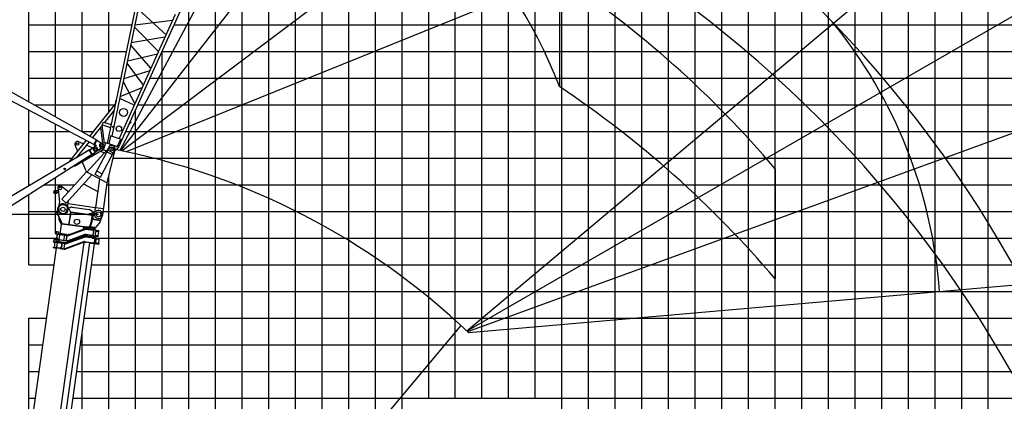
# Model space of a CAD drawing. Extents: x -441179 to 62702, y -334860 to 51651.
# Tile 20 of 68: x -422256 to -385309, y -80323 to -66010. Entities that reach past the tile are written whole.
import ezdxf

# ---------------------------------------------------------------- set-up
doc = ezdxf.new("R2010")
doc.units = 0
doc.layers.get('0').update_dxf_attribs({"linetype": 'CONTINUOUS'})

msp = doc.modelspace()

# ---------------------------------------------------------------- linework, layer by layer
at = {"color": 14, "linetype": 'Continuous'}
for p, q in [((-421908.993215, -69095.362248), (-421908.993215, 18793.705527)), ((-391908.993215, -101206.294473), (-391908.993215, 10093.487597)), ((-401908.993215, -101206.294473), (-401908.993215, -21334.181646)), ((-411908.993215, -101206.294473), (-411908.993215, -52420.650272)), ((-421908.993215, -72241.494723), (-421908.993215, -69404.642849)), ((-421908.993215, -71206.294473), (-420293.601103, -71206.294473)), ((-418749.597167, -71206.294473), (-306908.993215, -71206.294473)), ((-421908.993215, -75206.294473), (-421908.993215, -72571.696836)), ((-421908.993215, -82415.169129), (-421908.993215, -77206.294473))]:
    msp.add_line(p, q, dxfattribs=at)
at = {"color": 252, "linetype": 'Continuous'}
for p, q in [((-420908.993215, -69655.646708), (-420908.993215, 18793.705527)), ((-419908.993215, -70215.931168), (-419908.993215, 18793.705527)), ((-418908.993215, -69467.523378), (-418908.993215, 18793.705527)), ((-386908.993215, -101206.294473), (-386908.993215, 18793.705527)), ((-385908.993215, -101206.294473), (-385908.993215, 18793.705527)), ((-389908.993215, -101206.294473), (-389908.993215, 15793.705527)), ((-388908.993215, -101206.294473), (-388908.993215, 15793.705527)), ((-387908.993215, -101206.294473), (-387908.993215, 15793.705527)), ((-390908.993215, -101206.294473), (-390908.993215, 10789.16771)), ((-392908.993215, -101206.294473), (-392908.993215, 6723.211936)), ((-393908.993215, -101206.294473), (-393908.993215, 3645.490196)), ((-394908.993215, -101206.294473), (-394908.993215, 567.797581)), ((-395908.993215, -101206.294473), (-395908.993215, -2509.895034)), ((-396908.993215, -101206.294473), (-396908.993215, -5587.587648)), ((-397908.993215, -101206.294473), (-397908.993215, -8665.155659)), ((-398908.993215, -101206.294473), (-398908.993215, -11742.848274)), ((-399908.993215, -101206.294473), (-399908.993215, -14820.540888)), ((-400908.993215, -101206.294473), (-400908.993215, -17998.568358)), ((-402908.993215, -80206.294473), (-402908.993215, -24669.794934)), ((-403908.993215, -80206.294473), (-403908.993215, -27799.069453)), ((-404908.993215, -80206.294473), (-404908.993215, -30876.762068)), ((-405908.993215, -80206.294473), (-405908.993215, -33954.563318)), ((-406908.993215, -80206.294473), (-406908.993215, -37032.255933)), ((-407908.993215, -101206.294473), (-407908.993215, -40109.948547)), ((-408908.993215, -101206.294473), (-408908.993215, -43187.641162)), ((-409908.993215, -101206.294473), (-409908.993215, -46265.377181)), ((-410908.993215, -101206.294473), (-410908.993215, -49342.962985)), ((-412908.993215, -101206.294473), (-412908.993215, -55498.337559)), ((-413908.993215, -101206.294473), (-413908.993215, -58576.024846)), ((-414908.993215, -101206.294473), (-414908.993215, -61653.712133)), ((-415908.993215, -101206.294473), (-415908.993215, -64731.39942)), ((-421908.993215, -66206.294473), (-418050.012097, -66206.294473)), ((-416472.085802, -66206.294473), (-306908.993215, -66206.294473)), ((-421908.993215, -67206.294473), (-418256.631359, -67206.294473)), ((-416924.147205, -67206.294473), (-306908.993215, -67206.294473)), ((-416908.993215, -98956.146606), (-416908.993215, -67172.772502)), ((-421908.993215, -68206.294473), (-418463.250621, -68206.294473)), ((-417376.208607, -68206.294473), (-306908.993215, -68206.294473)), ((-421711.00053, -69206.294473), (-418669.869883, -69206.294473)), ((-417908.993215, -98956.146606), (-417908.993215, -69384.861378)), ((-417828.27001, -69206.294473), (-306908.993215, -69206.294473)), ((-420908.993215, -71649.517198), (-420908.993215, -69929.364337)), ((-421908.993215, -70206.294473), (-420381.227263, -70206.294473)), ((-419926.192862, -70206.294473), (-419497.287033, -70206.294473)), ((-418280.331412, -70206.294473), (-306908.993215, -70206.294473)), ((-420908.993215, -72409.5006), (-420908.993215, -71936.408687)), ((-418908.993215, -97036.39696), (-418908.993215, -71878.511954)), ((-421908.993215, -72206.294473), (-421849.531077, -72206.294473)), ((-421333.817426, -72206.294473), (-420190.547852, -72206.294473)), ((-418979.694191, -72206.294473), (-306908.993215, -72206.294473)), ((-420908.993215, -74026.067948), (-420908.993215, -72537.218613)), ((-421908.993215, -73206.294473), (-420852.079764, -73206.294473)), ((-419120.235018, -73206.294473), (-306908.993215, -73206.294473)), ((-421908.993215, -74206.294473), (-420828.01822, -74206.294473)), ((-419530.389769, -74206.294473), (-306908.993215, -74206.294473)), ((-421908.993215, -75206.294473), (-420968.559054, -75206.294473)), ((-419553.790868, -75206.294473), (-306908.993215, -75206.294473)), ((-419694.331702, -76206.294473), (-306908.993215, -76206.294473)), ((-421908.993215, -77206.294473), (-421249.640724, -77206.294473)), ((-419834.872537, -77206.294473), (-306908.993215, -77206.294473)), ((-419908.993215, -96747.565985), (-419908.993215, -77733.690503)), ((-421908.993215, -78206.294473), (-421390.181558, -78206.294473)), ((-419975.413372, -78206.294473), (-306908.993215, -78206.294473)), ((-421908.993215, -79206.294473), (-421530.722393, -79206.294473)), ((-420115.954206, -79206.294473), (-306908.993215, -79206.294473)), ((-421908.993215, -80206.294473), (-421671.263228, -80206.294473)), ((-420256.495041, -80206.294473), (-306908.993215, -80206.294473))]:
    msp.add_line(p, q, dxfattribs=at)
at = {"color": 151, "linetype": 'Continuous'}
for p, q in [((-376282.633181, 8469.586933), (-418492.427259, -70915.489886)), ((-363154.039799, -118.563726), (-418470.205329, -70920.026921)), ((-346742.254183, -16931.033998), (-418405.694609, -70933.309776)), ((-336562.945415, -19862.89261), (-405479.284765, -77690.567541)), ((-351930.341504, -44161.217639), (-418266.130469, -70962.616093)), ((-347054.000957, -43971.118819), (-405471.158129, -77698.280238)), ((-321024.888978, -46983.959361), (-405454.717126, -77713.903691)), ((-401998.921414, -64390.237013), (-401998.921414, -68520.569077)), ((-423976.679841, -68319.683245), (-419464.639461, -70687.247789)), ((-423817.442357, -68026.087852), (-419372.148745, -70516.716782)), ((-419468.53873, -70694.235158), (-419368.418867, -70509.638342)), ((-419454.474182, -70701.863353), (-419354.354319, -70517.266537)), ((-419368.418867, -70509.638342), (-419354.354319, -70517.266537)), ((-419363.889381, -70534.847151), (-419357.963789, -70524.412453)), ((-419363.889381, -70534.847151), (-419140.750578, -70661.561833)), ((-419357.963789, -70524.412453), (-419271.006659, -70573.793129)), ((-419480.728188, -70834.168464), (-419428.848312, -70738.514519)), ((-419468.53873, -70694.235158), (-419436.893799, -70711.398434)), ((-419361.803517, -70740.749221), (-419449.706642, -70693.073162)), ((-419138.423675, -70799.319163), (-419368.574149, -70940.501243)), ((-419308.904079, -70903.897828), (-419300.537876, -70917.536107)), ((-419215.297242, -70865.246523), (-419300.537845, -70917.53599)), ((-419276.932251, -70584.227827), (-419271.006659, -70573.793129)), ((-419223.663537, -70851.60826), (-419215.297278, -70865.24663)), ((-393908.993215, -71598.40036), (-393908.993215, -75728.732424)), ((-351879.355116, -73076.287371), (-405407.047774, -77759.353663)), ((-420429.658064, -74091.018017), (-419781.034721, -73850.933654)), ((-420426.187016, -74100.39606), (-419777.563673, -73860.311697)), ((-420425.714381, -74100.462484), (-419777.091018, -73860.378125)), ((-420422.936225, -74107.964377), (-419774.313052, -73867.881222)), ((-420392.72407, -74061.135985), (-419732.084429, -73819.736308)), ((-419768.477727, -73867.251676), (-419502.601881, -73904.618089)), ((-419767.838139, -73859.262459), (-419466.337043, -73901.635675)), ((-419492.084618, -73887.918813), (-419766.446408, -73849.359778)), ((-419597.05611, -73832.772929), (-419707.965658, -73817.185609)), ((-419599.780354, -73852.586613), (-419599.839572, -73852.578291)), ((-419591.7345, -73823.422557), (-419598.693155, -73872.935961)), ((-419593.126231, -73833.325238), (-419596.996892, -73832.781252)), ((-419446.247781, -73843.869382), (-419591.7345, -73823.422557)), ((-419492.084618, -73887.918813), (-419464.945312, -73891.732994)), ((-419455.268689, -73893.092955), (-419464.945312, -73891.732994)), ((-419402.59012, -73893.932303), (-419443.5414, -73845.391208)), ((-419431.89217, -73855.985207), (-419434.967408, -73855.553011)), ((-420907.982848, -74042.366945), (-420542.431035, -74093.741902)), ((-420905.756112, -74026.522893), (-420876.048069, -74030.698086)), ((-420892.647136, -74256.586029), (-420891.255405, -74246.683348)), ((-420892.647136, -74256.586029), (-420744.106926, -74277.461994)), ((-420884.40953, -73960.85418), (-420892.20319, -74016.308954)), ((-420892.20319, -74016.308954), (-420881.990629, -74029.862914)), ((-420891.255405, -74246.683348), (-420742.715195, -74267.559313)), ((-420870.85678, -73950.641468), (-420884.40953, -73960.85418)), ((-420853.518104, -74050.021465), (-420881.352724, -74248.075079)), ((-420848.912486, -74050.668743), (-420876.747106, -74248.722356)), ((-420876.048069, -74030.698086), (-420540.204298, -74077.89785)), ((-420870.85678, -73950.641468), (-420838.177459, -73955.234248)), ((-420850.541028, -74252.40538), (-420849.427574, -74244.482741)), ((-420849.427574, -74244.482741), (-420799.914171, -74251.441396)), ((-420838.177459, -73955.234248), (-420787.111761, -74023.000718)), ((-420822.984685, -74056.331808), (-420822.706408, -74054.351767)), ((-420822.984685, -74056.331808), (-420773.471281, -74063.290463)), ((-420801.138902, -74260.155814), (-420799.802723, -74250.648409)), ((-420799.914171, -74251.441396), (-420750.400767, -74258.400051)), ((-420764.672254, -74064.527085), (-420791.115144, -74252.678018)), ((-420790.419278, -74247.726678), (-420592.250813, -74275.577439)), ((-420789.895223, -74042.806079), (-420787.111761, -74023.000718)), ((-420789.016758, -74244.930802), (-420779.114077, -74246.322533)), ((-420777.144806, -74239.494008), (-420778.536537, -74249.396688)), ((-420777.144806, -74239.494008), (-420754.877109, -74081.051117)), ((-420773.499144, -74063.488714), (-420773.164972, -74061.110962)), ((-420773.471281, -74063.290463), (-420723.957878, -74070.249118)), ((-420765.36812, -74069.478426), (-420567.199655, -74097.329187)), ((-420764.790579, -74072.552581), (-420754.887898, -74073.944312)), ((-420762.167242, -74046.702993), (-420760.218785, -74032.839002)), ((-420500.769026, -74069.302288), (-420760.218785, -74032.839002)), ((-420753.485378, -74071.148436), (-420754.877109, -74081.051117)), ((-420751.514221, -74266.32269), (-420750.400767, -74258.400051)), ((-420723.957878, -74070.249118), (-420723.679601, -74068.269077)), ((-420594.060133, -74288.45142), (-420566.225513, -74090.397806)), ((-420542.431035, -74093.741902), (-420517.885874, -74097.191499)), ((-420515.659138, -74081.347447), (-420540.204298, -74077.89785)), ((-420517.885874, -74097.191499), (-420467.313557, -74104.298975)), ((-420515.659138, -74081.347447), (-420465.086821, -74088.454923)), ((-420504.133814, -74280.893188), (-420481.031112, -74116.508926)), ((-420500.769026, -74069.302288), (-420451.255623, -74076.260943)), ((-420497.113459, -74292.987675), (-420470.949019, -74106.818011)), ((-420492.946646, -74100.696479), (-420481.031112, -74116.508926)), ((-420481.129802, -74116.377936), (-420479.475764, -74104.608838)), ((-420479.475764, -74104.608838), (-420477.216238, -74102.907244)), ((-420479.475764, -74104.608838), (-420449.767722, -74108.784031)), ((-420465.083177, -74088.455435), (-420439.384809, -74092.067105)), ((-420440.302677, -74102.036383), (-420460.141886, -74099.248164)), ((-420452.592649, -74298.798445), (-419803.85601, -74057.750007)), ((-419801.069924, -74065.248066), (-420449.806583, -74306.296501)), ((-420441.415959, -74109.957795), (-420449.767722, -74108.784031)), ((-419797.587326, -74074.622825), (-420446.323984, -74315.671259)), ((-420395.116514, -74054.564751), (-420442.100568, -74071.666386)), ((-420442.100568, -74071.666386), (-420434.640257, -74092.164406)), ((-420387.592093, -74075.23818), (-420433.834285, -74092.069351)), ((-420395.116514, -74054.564751), (-420387.592093, -74075.23818)), ((-420379.177648, -74055.590596), (-420379.26599, -74056.219178)), ((-420378.001467, -74055.755897), (-420379.177648, -74055.590596)), ((-419849.605968, -74135.222038), (-419845.896537, -74108.828065)), ((-419845.896537, -74108.828065), (-419803.223903, -74092.608359)), ((-419803.223903, -74092.608359), (-419752.030898, -74099.803066)), ((-419523.398566, -74110.729129), (-419787.837117, -74073.564714)), ((-419522.006835, -74100.826448), (-419786.445386, -74063.662033)), ((-419785.331931, -74055.739394), (-419528.905461, -74091.777784)), ((-419636.024578, -74110.047989), (-419633.936982, -74095.193968)), ((-419580.439536, -74103.143982), (-419580.386339, -74103.151458)), ((-419569.889077, -74117.863471), (-419579.129734, -74104.37586)), ((-419439.76123, -74137.631003), (-419566.8944, -74119.763602)), ((-419530.130193, -74100.492202), (-419528.794014, -74090.984797)), ((-419501.766155, -74095.591965), (-419528.905461, -74091.777784)), ((-419521.867695, -74099.836418), (-419523.537703, -74111.719139)), ((-419496.259259, -74114.54331), (-419523.398566, -74110.729129)), ((-419494.867528, -74104.640629), (-419522.006835, -74100.826448)), ((-419486.534314, -73907.885824), (-419512.559614, -74093.065458)), ((-419502.601881, -73904.618089), (-419475.462575, -73908.43227)), ((-419501.766155, -74095.591965), (-419492.606908, -74096.879213)), ((-419492.606908, -74096.879213), (-419497.734869, -74104.23765)), ((-419486.582637, -74115.90327), (-419496.259259, -74114.54331)), ((-419481.969386, -74106.453345), (-419494.867528, -74104.640629)), ((-419492.606908, -74096.879213), (-419480.429431, -74010.231965)), ((-419486.582637, -74115.90327), (-419482.247662, -74108.433386)), ((-419482.247662, -74108.433386), (-419481.969386, -74106.453345)), ((-419478.759084, -73998.346827), (-419466.303328, -73909.719518)), ((-419475.462575, -73908.43227), (-419466.303328, -73909.719518)), ((-419466.303328, -73909.719518), (-419469.204384, -73901.232696)), ((-419453.4389, -73903.44839), (-419466.337043, -73901.635675)), ((-419455.268689, -73893.092955), (-419453.160621, -73901.46833)), ((-419453.4389, -73903.44839), (-419453.160621, -73901.46833)), ((-419436.331292, -74136.670774), (-419436.396551, -74136.661602)), ((-419401.470169, -73897.997371), (-419434.541959, -74133.315386)), ((-419433.150228, -74123.412705), (-419320.660746, -74139.222071)), ((-419430.923492, -74107.568654), (-419318.43401, -74123.37802)), ((-419428.975035, -74093.704663), (-419317.070624, -74109.431803)), ((-419406.707339, -73935.261772), (-419294.802927, -73950.988912)), ((-419404.758879, -73921.397762), (-419292.269398, -73937.207128)), ((-419402.532146, -73905.55373), (-419281.481777, -73922.56625)), ((-419312.876007, -74110.021318), (-419328.687266, -74121.937019)), ((-419312.099859, -74140.425225), (-419320.660746, -74139.222071)), ((-419309.873123, -74124.581174), (-419318.43401, -74123.37802)), ((-419317.070624, -74109.431803), (-419312.876007, -74110.021318)), ((-419312.127713, -74125.273897), (-419314.07617, -74139.137888)), ((-419313.748663, -74108.889089), (-419291.759244, -73952.426239)), ((-419312.876007, -74110.021318), (-419290.60831, -73951.578427)), ((-419309.873123, -74124.581174), (-419312.099859, -74140.425225)), ((-419290.60831, -73951.578427), (-419302.522653, -73935.766127)), ((-419294.802927, -73950.988912), (-419290.60831, -73951.578427)), ((-419292.269398, -73937.207128), (-419283.70851, -73938.410282)), ((-419285.684824, -73937.122964), (-419283.736364, -73923.258954)), ((-419283.70851, -73938.410282), (-419281.481777, -73922.56625)), ((-420803.362446, -74339.822103), (-420793.620329, -74270.503339)), ((-420744.246062, -74278.452004), (-420742.575885, -74266.568075)), ((-420460.947297, -74317.257484), (-420744.106926, -74277.461994)), ((-420742.715195, -74267.559313), (-420459.555566, -74307.354804)), ((-420526.722637, -74297.915087), (-420504.133814, -74280.893188)), ((-420505.918653, -74292.759771), (-420504.264784, -74280.991881)), ((-420505.918653, -74292.759771), (-420476.210611, -74296.934964)), ((-420505.918653, -74292.759771), (-420499.109487, -74301.795862)), ((-420458.442112, -74299.432164), (-420476.210611, -74296.934964)), ((-405699.669704, -77483.858833), (-420338.842048, -94930.145136))]:
    msp.add_line(p, q, dxfattribs=at)
at = {"color": 198, "linetype": 'Continuous'}
for p, q in [((-417804.417548, -65017.66111), (-418968.718476, -70652.667815)), ((-417695.044723, -65053.195191), (-418796.234432, -70382.75497)), ((-416174.201083, -65547.346998), (-418544.437695, -70790.521044)), ((-416764.909379, -66576.568542), (-417810.517362, -65612.062474)), ((-416420.85116, -65815.480665), (-418525.331817, -70470.778918)), ((-417931.487383, -66197.527862), (-416518.646856, -66031.819104)), ((-417950.360504, -66288.865019), (-417048.906729, -67204.804418)), ((-416803.32861, -66661.557673), (-418070.993102, -66872.706177)), ((-417332.801926, -67832.800802), (-418090.296903, -66966.130674)), ((-418210.446011, -67547.629231), (-417088.20443, -67291.723276)), ((-417373.400697, -67922.61027), (-418349.811098, -68222.138212)), ((-418230.389192, -67644.156883), (-417616.515216, -68460.39953)), ((-418370.768375, -68323.578525), (-417934.065031, -69162.853925)), ((-418489.025843, -68895.900539), (-417659.184463, -68554.780154)), ((-417955.267788, -69209.749751), (-418503.998375, -68968.368319)), ((-418658.974971, -69153.553986), (-419626.668987, -70368.77051)), ((-418710.169784, -69401.330694), (-419077.908374, -69863.13164)), ((-419153.93886, -69958.609654), (-419523.187462, -70422.30685)), ((-419222.458421, -70044.657527), (-419150.053789, -70647.250489)), ((-419169.512338, -69978.167912), (-419089.92906, -70640.505693)), ((-419153.935989, -69958.609221), (-418845.986239, -70058.668219)), ((-419077.906198, -69863.13013), (-418822.716155, -69946.04645)), ((-418151.791956, -69921.948088), (-418146.757151, -69926.426387)), ((-418090.267308, -69862.916705), (-418146.757151, -69926.426387)), ((-418112.954193, -69836.039209), (-418090.676095, -69855.854869)), ((-418090.679878, -69855.850698), (-418090.266765, -69862.912599)), ((-419756.248069, -70531.494097), (-420372.544793, -71305.430848)), ((-418852.952868, -70374.837635), (-418912.005179, -70660.64018)), ((-418849.863726, -70365.331945), (-418852.953143, -70374.840186)), ((-418471.699274, -70488.205096), (-418849.863726, -70365.331945)), ((-418474.786381, -70497.714461), (-418595.002698, -70763.643638)), ((-418471.699274, -70488.205096), (-418474.78869, -70497.713337)), ((-420198.866087, -71507.844698), (-419125.936169, -70878.239257)), ((-419654.644608, -70587.388883), (-420132.403497, -71187.351772)), ((-419111.062685, -70890.307855), (-419230.66817, -70793.255093)), ((-419027.629483, -70633.526639), (-419189.174003, -70651.635057)), ((-419111.062664, -70890.309944), (-419027.627669, -70633.523585)), ((-419111.062664, -70890.309944), (-419007.076785, -70924.097024)), ((-418533.077239, -70794.212855), (-419027.627669, -70633.523585)), ((-418958.49416, -70603.166042), (-418988.8106, -70646.135786)), ((-418880.744641, -70681.251853), (-418912.008213, -70660.643076)), ((-418533.081425, -70794.21616), (-418681.45939, -70923.926626)), ((-418632.40617, -70761.935593), (-418594.999875, -70763.639023)), ((-420380.365615, -71299.203017), (-420386.593446, -71307.023839)), ((-420380.365615, -71299.203017), (-420352.316651, -71321.538802)), ((-420386.593446, -71307.023839), (-420361.544278, -71326.970844)), ((-420202.428093, -71521.533751), (-420217.433303, -71495.962913)), ((-420193.803172, -71516.472566), (-420208.582798, -71491.286152)), ((-420202.428093, -71521.533751), (-420193.803172, -71516.472566))]:
    msp.add_line(p, q, dxfattribs=at)
at = {"color": 190, "linetype": 'Continuous'}
for p, q in [((-419645.764234, -70901.714032), (-423748.276584, -73330.309139)), ((-419656.727489, -70898.907367), (-419828.831995, -71000.789367)), ((-419656.727489, -70898.907367), (-419652.652204, -70905.791556)), ((-419650.997056, -70893.19198), (-419637.3586, -70884.825826)), ((-419538.052914, -71077.312845), (-419650.997056, -70893.19198)), ((-419524.414459, -71068.94669), (-419637.3586, -70884.825826)), ((-419631.350198, -70894.050007), (-419544.835803, -70843.897645)), ((-419631.350198, -70894.050007), (-419625.332037, -70904.431523)), ((-419625.331805, -70904.431908), (-419450.527586, -70803.097827)), ((-419544.835803, -70843.897645), (-419538.817642, -70854.279162)), ((-419543.278113, -71068.786068), (-423567.359491, -73625.237277)), ((-419828.831995, -71000.789367), (-419824.75671, -71007.673555)), ((-419714.558868, -71187.07696), (-419718.848882, -71180.324097)), ((-419545.744388, -71079.831121), (-419714.558868, -71187.07696)), ((-419545.744388, -71079.831121), (-419550.034402, -71073.078258)), ((-419538.052914, -71077.312845), (-419524.414459, -71068.94669)), ((-419536.441111, -71049.340838), (-419366.891869, -70939.440138)), ((-419529.914144, -71059.410312), (-419536.441111, -71049.340838)), ((-419529.914144, -71059.410312), (-419446.000579, -71005.018093)), ((-419446.000579, -71005.018093), (-419452.527546, -70994.948619))]:
    msp.add_line(p, q, dxfattribs=at)
at = {"color": 196, "linetype": 'Continuous'}
for p, q in [((-420084.93225, -70922.227339), (-420174.631549, -70710.942947)), ((-419872.220444, -70664.159856), (-420049.112831, -70586.781574)), ((-419498.143705, -70827.792762), (-419756.876772, -70714.614798)), ((-418950.282995, -70860.774474), (-419731.133141, -71728.599437)), ((-418902.263748, -70800.284319), (-419442.155943, -71815.673803)), ((-418697.419913, -70909.201725), (-419237.312109, -71924.591208)), ((-418969.474947, -72133.580246), (-418673.349496, -70884.736832)), ((-418914.624799, -70793.711832), (-418950.282746, -70860.774674)), ((-418941.153306, -70907.506325), (-418764.563793, -71001.40064)), ((-420004.176148, -71112.44626), (-420027.871355, -71056.632808)), ((-419096.412677, -71003.522521), (-419234.017341, -70943.329923)), ((-419096.324618, -71003.561329), (-419100.420234, -71012.684154)), ((-419100.040676, -70994.321794), (-419077.993855, -70997.420272)), ((-419090.767433, -71016.906762), (-419082.836479, -71010.815788)), ((-419085.710218, -70996.335721), (-419078.276457, -71003.024459)), ((-419077.993593, -70997.420347), (-419075.801675, -71000.274406)), ((-418961.382827, -70977.082107), (-418808.892221, -71058.162805)), ((-419748.406416, -71714.905282), (-419900.988399, -71355.502347)), ((-419751.150888, -71717.955378), (-420670.834137, -72740.077338)), ((-419549.153207, -71825.359825), (-420505.804466, -72888.567469)), ((-419755.845446, -71726.785027), (-419751.15073, -71717.955552)), ((-419751.15073, -71717.955552), (-418969.474838, -72133.58002)), ((-419435.244763, -71802.675762), (-419230.400928, -71911.593168)), ((-419256.045797, -71981.207774), (-419406.800358, -73053.882277)), ((-419346.549123, -71693.415044), (-419190.208986, -71776.542574)), ((-420818.912266, -72287.689519), (-420830.04608, -72366.910722)), ((-420830.04608, -72366.910722), (-420721.116594, -72382.219762)), ((-420816.194994, -72370.434487), (-420810.240825, -72369.694302)), ((-420816.194994, -72370.434487), (-420756.858435, -72847.747279)), ((-420762.440209, -72245.134771), (-420683.218765, -72256.268619)), ((-420683.218765, -72256.268619), (-420698.527771, -72365.197863)), ((-420416.336179, -72474.451752), (-420685.044197, -72269.256217)), ((-419856.410329, -72166.841078), (-419322.064733, -72450.957686)), ((-419137.874307, -73331.804547), (-418969.474867, -72133.580204)), ((-418974.169553, -72142.409495), (-418969.474838, -72133.58002)), ((-420819.492545, -72416.863171), (-420918.728693, -72429.199592)), ((-420808.51313, -72505.183343), (-420907.749279, -72517.519764)), ((-420810.622974, -72415.256713), (-420819.554227, -72416.36699)), ((-420799.520195, -72504.569246), (-420808.451448, -72505.679524)), ((-420505.804466, -72888.567469), (-420670.834137, -72740.077338)), ((-420791.612524, -73099.386811), (-420754.124438, -72832.645201)), ((-420757.112659, -72853.906946), (-420767.036518, -72864.936171)), ((-420767.036518, -72864.936171), (-420759.602757, -72871.624909)), ((-420474.726748, -73143.9222), (-420426.443165, -72800.366638)), ((-420467.768093, -73094.408797), (-420452.914072, -73096.496394)), ((-420452.914443, -73096.496162), (-420333.384974, -73046.616786)), ((-420441.325206, -72906.257867), (-419421.349264, -73049.606129)), ((-420280.956197, -73039.877291), (-419649.966146, -73128.557155)), ((-419500.276516, -73230.380594), (-419601.426728, -73149.48688)), ((-419421.666075, -73051.793037), (-419454.760083, -73287.269158)), ((-419406.800358, -73053.882277), (-419104.780298, -73096.328426)), ((-419500.276116, -73230.380919), (-419485.422095, -73232.468516)), ((-419486.813826, -73242.371196), (-419449.183882, -73247.65974)), ((-419447.792151, -73237.757059), (-419485.422095, -73232.468516))]:
    msp.add_line(p, q, dxfattribs=at)
at = {"color": 102, "linetype": 'Continuous'}
for p, q in [((-420836.174689, -73093.123982), (-420854.267192, -73221.85883)), ((-420347.99931, -73212.223935), (-420454.104619, -73021.851802)), ((-420862.536747, -73242.291056), (-420847.873069, -73235.891889)), ((-420807.295951, -73368.877035), (-420862.536747, -73242.291056)), ((-420854.267192, -73221.85883), (-420848.10037, -73235.991828)), ((-420847.951881, -73235.926417), (-420850.42183, -73230.424138)), ((-420792.6321, -73362.47664), (-420847.873069, -73235.891889)), ((-420808.509041, -73323.794364), (-420844.552618, -73243.499564)), ((-420800.761919, -73383.853042), (-420807.295951, -73368.877035)), ((-420803.788449, -73336.911761), (-420803.653727, -73335.953162)), ((-420803.275633, -73338.087089), (-420802.765526, -73338.15878)), ((-420801.900244, -73340.299558), (-420802.336635, -73340.238227)), ((-420796.601692, -73393.55477), (-420761.501852, -73474.328347)), ((-420786.09688, -73377.452814), (-420792.6321, -73362.47664)), ((-420674.241041, -73633.775149), (-420786.09688, -73377.452814)), ((-420781.805392, -73385.273403), (-420697.453338, -73580.582374)), ((-420761.483407, -73474.319831), (-420781.646908, -73483.119027)), ((-420709.117168, -73649.321648), (-420781.646908, -73483.119027)), ((-420748.515854, -73503.574813), (-420748.684012, -73503.648547)), ((-420742.115646, -73518.239849), (-420742.285016, -73518.313433)), ((-420742.115646, -73518.239849), (-420742.283638, -73518.312395)), ((-420347.99931, -73212.223935), (-420415.080677, -73689.532669)), ((-420406.291448, -73698.84702), (-420367.32298, -73421.571961)), ((-420399.279266, -73692.062804), (-420361.838612, -73425.658709)), ((-420367.32298, -73421.571961), (-420377.225661, -73420.18023)), ((-420338.096629, -73213.615666), (-420367.32298, -73421.571961)), ((-420365.050159, -73401.084655), (-420357.919318, -73402.08683)), ((-420361.838612, -73425.658709), (-420358.514053, -73402.003245)), ((-420358.514053, -73402.003245), (-420335.495446, -73238.217343)), ((-420338.096629, -73213.615666), (-420347.99931, -73212.223935)), ((-420340.601812, -73231.440967), (-420335.495446, -73238.217343)), ((-419525.610696, -73345.980499), (-420340.601812, -73231.440967)), ((-420333.546989, -73224.353352), (-420340.323365, -73229.459718)), ((-419532.38828, -73351.086694), (-420335.495446, -73238.217343)), ((-419530.439823, -73337.222704), (-420333.546989, -73224.353352)), ((-419699.373725, -73303.382317), (-419498.697212, -73240.70108)), ((-419699.373725, -73303.382317), (-419690.862775, -73314.676728)), ((-419556.062068, -73514.780517), (-419555.915205, -73514.147819)), ((-419556.062068, -73514.780517), (-419550.258233, -73516.251975)), ((-419555.915205, -73514.147819), (-419554.579526, -73508.985611)), ((-419555.915205, -73514.147819), (-419550.098951, -73515.618578)), ((-419554.579526, -73508.985611), (-419532.38828, -73351.086694)), ((-419548.697655, -73510.156181), (-419554.579526, -73508.985611)), ((-419549.284515, -73513.463634), (-419550.900956, -73518.755247)), ((-419549.765353, -73514.735997), (-419550.411892, -73516.85413)), ((-419550.258233, -73516.251975), (-419550.098951, -73515.618578)), ((-419550.098951, -73515.618578), (-419548.71876, -73510.288815)), ((-419549.633571, -73514.605366), (-419549.98959, -73516.033335)), ((-419549.132841, -73512.673837), (-419549.765353, -73514.735997)), ((-419549.533169, -73513.434848), (-419548.883081, -73511.282698)), ((-419548.485746, -73508.744939), (-419523.105513, -73328.155198)), ((-419534.399925, -73336.666148), (-419523.105513, -73328.155198)), ((-419525.610696, -73345.980499), (-419532.38828, -73351.086694)), ((-419525.332249, -73343.99925), (-419530.439823, -73337.222704)), ((-419501.320111, -73331.216937), (-419526.689472, -73511.729318)), ((-419229.290848, -73551.217119), (-419526.371269, -73509.465189)), ((-419523.587807, -73489.659828), (-419515.076857, -73500.954239)), ((-419523.105513, -73328.155198), (-419501.320111, -73331.216937)), ((-419499.232514, -73316.362916), (-419516.174132, -73329.12934)), ((-419515.076857, -73500.954239), (-419509.429651, -73496.698765)), ((-419506.565908, -73512.248651), (-419515.076857, -73500.954239)), ((-419509.429651, -73496.698765), (-419486.46609, -73333.304533)), ((-419227.203252, -73536.363098), (-419509.429651, -73496.698765)), ((-419501.320111, -73331.216937), (-419487.402801, -73232.19013)), ((-419501.320111, -73331.216937), (-419486.46609, -73333.304533)), ((-419498.697212, -73240.70108), (-419490.186263, -73251.995491)), ((-419488.794532, -73242.092811), (-419498.697212, -73240.70108)), ((-419487.402801, -73232.19013), (-419437.889397, -73239.148785)), ((-419156.492535, -73363.86622), (-419221.993264, -73532.438171)), ((-420731.500773, -74036.875056), (-420682.380927, -73687.36919)), ((-420682.464854, -73687.966361), (-420704.250256, -73684.904622)), ((-420666.571875, -73689.844959), (-420682.415926, -73687.618222)), ((-420671.60153, -73640.439051), (-420661.889876, -73662.925004)), ((-420671.60153, -73640.439051), (-420661.890915, -73662.923626)), ((-420666.384287, -73662.293355), (-420662.771116, -73662.801154)), ((-419741.232274, -73802.413267), (-420664.162847, -73672.703834)), ((-419739.840543, -73792.510587), (-420662.771116, -73662.801154)), ((-420414.551981, -73685.770799), (-420430.8233, -73695.399293)), ((-420430.821922, -73695.398255), (-420427.768671, -73693.592472)), ((-420415.080677, -73689.532669), (-420408.271489, -73698.568744)), ((-420405.726567, -73694.82768), (-420400.28382, -73699.210579)), ((-420396.603026, -73694.904338), (-420405.560417, -73693.645459)), ((-420404.285908, -73684.576861), (-420401.102968, -73688.566972)), ((-420404.052142, -73682.913528), (-420399.279266, -73692.062804)), ((-420391.640721, -73700.425287), (-420400.28382, -73699.210579)), ((-420399.279266, -73692.062804), (-420391.37117, -73700.46317)), ((-420392.950075, -73698.786693), (-420391.407188, -73700.719451)), ((-419862.453707, -73867.373628), (-419853.240597, -73801.818938)), ((-419730.244099, -73819.104968), (-419853.240597, -73801.818938)), ((-419735.532498, -73761.857255), (-419741.232274, -73802.413267)), ((-419741.232274, -73802.413267), (-419436.230442, -73845.278479)), ((-419735.66535, -73762.802545), (-419430.663518, -73805.667757)), ((-419735.532498, -73761.857255), (-419639.537417, -73775.348483)), ((-419646.626143, -73815.709292), (-419644.031711, -73822.132639)), ((-419644.550965, -73826.099215), (-419638.869768, -73785.675395)), ((-419644.463144, -73821.06242), (-419643.855099, -73821.147875)), ((-419642.154706, -73816.337711), (-419638.527505, -73826.945757)), ((-419562.119787, -73538.051861), (-419639.537417, -73775.348483)), ((-419639.537417, -73775.348483), (-419633.036823, -73772.64286)), ((-419628.029622, -73759.84605), (-419633.591112, -73777.148143)), ((-419633.443621, -73777.168872), (-419633.551676, -73777.025478)), ((-419597.897817, -73664.936009), (-419633.036823, -73772.64286)), ((-419560.339523, -73549.478933), (-419628.548231, -73759.15929)), ((-419628.548231, -73759.15929), (-419613.861306, -73778.662398)), ((-419613.861306, -73778.662398), (-419611.958849, -73779.282322)), ((-419612.240873, -73780.148724), (-419611.958849, -73779.282322)), ((-419539.419138, -73556.283631), (-419611.958849, -73779.282322)), ((-419611.881841, -73780.199182), (-419606.644792, -73764.170489)), ((-419607.036265, -73765.184212), (-419607.082306, -73765.511812)), ((-419606.722189, -73764.072079), (-419607.036265, -73765.184212)), ((-419607.003967, -73765.270123), (-419607.036265, -73765.184212)), ((-419606.336555, -73762.310526), (-419606.776899, -73764.005235)), ((-419606.224081, -73762.343581), (-419606.776899, -73764.005235)), ((-419605.968199, -73765.022463), (-419606.776899, -73764.005235)), ((-419536.554421, -73556.521053), (-419606.495224, -73764.272861)), ((-419606.495224, -73764.272861), (-419606.052834, -73761.125096)), ((-419594.288873, -73781.655968), (-419606.495224, -73764.272861)), ((-419606.336555, -73762.310526), (-419606.133869, -73761.701689)), ((-419594.288873, -73781.655968), (-419582.047233, -73783.473806)), ((-419594.288873, -73781.655968), (-419432.124, -73804.446754)), ((-419590.729498, -73782.722011), (-419592.347116, -73781.943668)), ((-419590.558888, -73782.209771), (-419590.729498, -73782.722011)), ((-419552.084623, -73788.153194), (-419590.729498, -73782.722011)), ((-419456.429946, -73801.128164), (-419582.047233, -73783.473806)), ((-419562.119787, -73538.051861), (-419555.970273, -73536.04639)), ((-419562.119787, -73538.051861), (-419561.878573, -73537.309143)), ((-419561.879781, -73537.308973), (-419555.759245, -73535.395586)), ((-419560.339523, -73549.478933), (-419556.450128, -73537.522291)), ((-419556.450128, -73537.522291), (-419551.935335, -73523.641764)), ((-419551.475727, -73788.688708), (-419552.719968, -73787.595484)), ((-419550.756841, -73787.871383), (-419551.475727, -73788.688708)), ((-419442.331926, -73803.57793), (-419551.123608, -73788.288256)), ((-419534.726076, -73543.511703), (-419550.670555, -73590.87221)), ((-419539.419138, -73556.283631), (-419535.52991, -73544.328177)), ((-419534.726076, -73543.511703), (-419536.554421, -73556.521053)), ((-419534.424735, -73543.332154), (-419533.559183, -73540.655567)), ((-419532.512487, -73540.207277), (-419533.559183, -73540.655567)), ((-419458.474543, -73801.309233), (-419458.829098, -73801.709342)), ((-419456.099207, -73801.643065), (-419456.453762, -73802.043174)), ((-419432.124, -73804.446754), (-419456.429946, -73801.128164)), ((-419441.723029, -73804.113444), (-419443.038382, -73802.955978)), ((-419440.955761, -73803.241279), (-419441.723029, -73804.113444)), ((-419440.504188, -73803.834802), (-419441.370911, -73803.712992)), ((-419440.504188, -73803.834802), (-419439.87561, -73803.388156)), ((-419439.051891, -73803.500227), (-419439.828805, -73804.37966)), ((-419430.663518, -73805.667757), (-419436.230442, -73845.278479)), ((-419432.124, -73804.446754), (-419416.285403, -73798.572654)), ((-419431.590753, -73812.274143), (-419430.810399, -73811.686105)), ((-419426.950415, -73802.666553), (-419416.926552, -73799.3368)), ((-419416.285234, -73798.571446), (-419416.926552, -73799.3368)), ((-419416.926552, -73799.3368), (-419416.848403, -73798.780745)), ((-419238.773651, -73586.55352), (-419416.285403, -73798.572654)), ((-419244.144869, -73549.129523), (-419227.203252, -73536.363098)), ((-419241.586585, -73566.85287), (-419241.420265, -73565.66944)), ((-419241.586585, -73566.85287), (-419241.483452, -73581.784274)), ((-419238.773651, -73586.55352), (-419241.483452, -73581.784274)), ((-419241.420265, -73565.66944), (-419236.945133, -73573.542942)), ((-419241.419057, -73565.66961), (-419238.708872, -73566.050501)), ((-419239.941781, -73568.271124), (-419236.734603, -73572.290534)), ((-419238.773651, -73586.55352), (-419236.945133, -73573.542942)), ((-419238.708872, -73566.050501), (-419238.325477, -73570.295552)), ((-419237.375425, -73576.850223), (-419237.417576, -73576.913311)), ((-419237.311205, -73576.393274), (-419237.375425, -73576.850223)), ((-419237.311036, -73576.392066), (-419237.355229, -73576.469691)), ((-419237.336541, -73576.336718), (-419237.311036, -73576.392066)), ((-419236.734603, -73572.290534), (-419237.311036, -73576.392066)), ((-419234.69104, -73542.005552), (-419223.858215, -73537.235084)), ((-419231.517585, -73567.061171), (-419229.290848, -73551.217119)), ((-419227.203252, -73536.363098), (-419221.993264, -73532.438171)), ((-419223.709745, -73536.854079), (-419227.203252, -73536.363098)), ((-419223.858215, -73537.235084), (-419223.709745, -73536.854079)), ((-419221.993264, -73532.438171), (-419223.709745, -73536.854079))]:
    msp.add_line(p, q, dxfattribs=at)
at = {"color": 7, "linetype": 'Continuous'}
msp.add_line((-441179.095616, -73309.536852), (-419296.317195, -73309.536852), dxfattribs=at)
at = {"color": 130, "linetype": 'Continuous'}
for p, q in [((-420968.586063, -74258.030955), (-420976.379893, -74313.486937)), ((-420955.033311, -74247.818223), (-420968.586063, -74258.030955)), ((-420955.033311, -74247.818223), (-420922.35399, -74252.411003)), ((-420922.35399, -74252.411003), (-420871.288292, -74320.177473)), ((-420504.589691, -74388.34643), (-419802.9633, -74131.969366)), ((-420500.471135, -74399.616461), (-419798.844894, -74143.240609)), ((-420497.039239, -74409.009966), (-419795.412848, -74152.632902)), ((-419751.697521, -74099.681056), (-420472.443288, -74361.31336)), ((-419785.765275, -74151.612131), (-419471.570328, -74195.769351)), ((-419784.373544, -74141.70945), (-419424.660351, -74192.263842)), ((-419463.605592, -74174.673), (-419782.703533, -74129.826709)), ((-419412.433397, -74141.47168), (-419727.678795, -74097.166828)), ((-419655.453116, -74147.710589), (-419654.061385, -74137.807908)), ((-419602.072311, -74145.114496), (-419654.061385, -74137.807908)), ((-419603.464042, -74155.017176), (-419602.072311, -74145.114496)), ((-419470.039458, -74184.87664), (-419471.709638, -74196.760589)), ((-419471.570328, -74195.769351), (-419442.621426, -74199.837854)), ((-419465.442774, -74187.745231), (-419463.438592, -74173.484737)), ((-419463.605592, -74174.673), (-419436.466305, -74178.487178)), ((-419434.187471, -74201.023169), (-419446.782704, -74290.642904)), ((-419442.621426, -74199.837854), (-419434.187471, -74201.023169)), ((-419437.814775, -74190.415109), (-419434.187471, -74201.023169)), ((-419427.018137, -74179.815031), (-419436.466305, -74178.487178)), ((-419392.797483, -74188.158585), (-419433.747535, -74139.617662)), ((-419427.018137, -74179.815031), (-419424.382072, -74190.283782)), ((-419424.660351, -74192.263842), (-419424.382072, -74190.283782)), ((-419391.676323, -74192.223822), (-419423.35638, -74417.639137)), ((-419412.433397, -74141.47168), (-419404.300424, -74142.614695)), ((-419408.144335, -74169.965542), (-419404.300424, -74142.614695)), ((-419396.356765, -74225.526894), (-419275.189148, -74242.555892)), ((-419393.990892, -74208.692832), (-419272.238205, -74225.804056)), ((-419391.886896, -74189.801543), (-419391.734593, -74189.822948)), ((-419391.830376, -74189.986994), (-419391.734593, -74189.822948)), ((-419391.734593, -74189.822948), (-419261.032993, -74208.19186)), ((-419291.59222, -74389.705576), (-419270.994531, -74243.145407)), ((-419270.994531, -74243.145407), (-419285.46272, -74223.945472)), ((-419275.189148, -74242.555892), (-419270.994531, -74243.145407)), ((-419272.238205, -74225.804056), (-419263.677318, -74227.007211)), ((-419263.677318, -74227.007211), (-419261.032993, -74208.19186)), ((-422171.567261, -83766.14264), (-420880.597398, -74580.414767)), ((-421120.284122, -83510.693535), (-419835.475929, -74368.808222)), ((-421003.685041, -74558.066789), (-421002.014861, -74546.182839)), ((-421003.685041, -74558.066789), (-420949.220298, -74565.72131)), ((-421002.014861, -74546.182839), (-420947.550117, -74553.83736)), ((-420993.150597, -74339.404393), (-420838.765726, -74361.101772)), ((-420990.923861, -74323.560341), (-420961.215819, -74327.735534)), ((-420976.379893, -74313.486937), (-420966.167159, -74327.039669)), ((-420939.675714, -74346.918566), (-420968.345509, -74550.914758)), ((-420961.215819, -74327.735534), (-420836.53899, -74345.25772)), ((-420949.387297, -74566.909572), (-420947.383115, -74552.649078)), ((-420949.220298, -74565.72131), (-420880.102201, -74575.435225)), ((-420879.006218, -74563.470577), (-420947.550117, -74553.83736)), ((-420937.930297, -74555.189338), (-420936.538566, -74545.286657)), ((-420936.538566, -74545.286657), (-420887.025162, -74552.245312)), ((-420910.095677, -74357.135724), (-420909.260672, -74351.194353)), ((-420910.095677, -74357.135724), (-420860.582273, -74364.094379)), ((-420909.336898, -83504.262555), (-419626.856559, -74378.940776)), ((-420888.556203, -74563.139231), (-420886.885853, -74551.254073)), ((-420887.025162, -74552.245312), (-420877.04029, -74553.648594)), ((-420880.798066, -74580.386565), (-420872.169231, -74518.989212)), ((-420880.798066, -74580.386565), (-420872.875446, -74581.500017)), ((-420880.676398, -74575.354526), (-420879.006218, -74563.470577)), ((-420879.006218, -74563.470577), (-420878.432021, -74563.551275)), ((-420851.386763, -74365.386724), (-420877.829652, -74553.537657)), ((-420874.071754, -74339.982834), (-420871.288292, -74320.177473)), ((-420872.875446, -74581.500017), (-420864.954015, -74582.613301)), ((-420868.780535, -74516.436727), (-420872.169231, -74518.989212)), ((-420872.169231, -74518.989212), (-420864.246611, -74520.102663)), ((-420850.396732, -74365.525863), (-420871.940531, -74518.817954)), ((-420868.780535, -74516.436727), (-420863.829195, -74517.132592)), ((-420864.954015, -74582.613301), (-420856.32518, -74521.215948)), ((-420863.848357, -74577.719553), (-420864.258149, -74577.661961)), ((-420864.246611, -74520.102663), (-420856.32518, -74521.215948)), ((-420863.848357, -74577.719553), (-420862.178176, -74565.835604)), ((-420721.370409, -74597.743523), (-420863.848357, -74577.719553)), ((-420863.829195, -74517.132592), (-420858.877854, -74517.828458)), ((-420862.587969, -74565.778011), (-420862.178176, -74565.835604)), ((-420719.700229, -74585.859573), (-420862.178176, -74565.835604)), ((-420861.196238, -74555.87533), (-420837.511759, -74559.203967)), ((-420860.665858, -74364.689114), (-420859.663684, -74357.558273)), ((-420860.582273, -74364.094379), (-420811.06887, -74371.053034)), ((-420860.500373, -74550.92399), (-420717.995826, -74570.951698)), ((-420858.877854, -74517.828458), (-420856.32518, -74521.215948)), ((-420857.854325, -74519.18527), (-420838.620338, -74382.328341)), ((-420851.092598, -74370.477204), (-420663.236626, -74396.878639)), ((-420847.334991, -74343.740441), (-420845.94326, -74333.83776)), ((-420584.512252, -74370.579492), (-420845.94326, -74333.83776)), ((-420838.90349, -74569.106648), (-420837.511759, -74559.203967)), ((-420838.765726, -74361.101772), (-420828.051936, -74362.607496)), ((-420837.228607, -74372.42566), (-420838.620338, -74382.328341)), ((-420836.53899, -74345.25772), (-420825.8252, -74346.763445)), ((-420619.627819, -74391.899596), (-420828.051936, -74362.607496)), ((-420617.401083, -74376.055544), (-420825.8252, -74346.763445)), ((-420811.06887, -74371.053034), (-420810.233865, -74365.111663)), ((-420723.661635, -83530.357511), (-419443.268892, -74419.889754)), ((-420722.449469, -74602.641009), (-420721.753603, -74597.689669)), ((-420722.449469, -74602.641009), (-420714.528037, -74603.754294)), ((-420721.370409, -74597.743523), (-420719.700229, -74585.859573)), ((-420720.083423, -74585.805719), (-420713.820633, -74541.243656)), ((-420714.528037, -74603.754294), (-420706.605417, -74604.867745)), ((-420710.433126, -74538.691004), (-420713.820633, -74541.243656)), ((-420713.820633, -74541.243656), (-420705.899202, -74542.356941)), ((-420710.433126, -74538.691004), (-420705.481785, -74539.386869)), ((-420706.605417, -74604.867745), (-420697.976582, -74543.470392)), ((-420705.740315, -74599.94019), (-420705.909552, -74599.916405)), ((-420705.899202, -74542.356941), (-420697.976582, -74543.470392)), ((-420705.740315, -74599.94019), (-420704.070135, -74588.05624)), ((-420663.118425, -74605.930306), (-420705.740315, -74599.94019)), ((-420705.481785, -74539.386869), (-420700.530445, -74540.082735)), ((-420704.239371, -74588.032455), (-420704.070135, -74588.05624)), ((-420704.070135, -74588.05624), (-420661.448244, -74594.046356)), ((-420702.151775, -74573.178434), (-420688.287784, -74575.126891)), ((-420700.530445, -74540.082735), (-420697.976582, -74543.470392)), ((-420690.375381, -74589.980912), (-420661.705755, -74385.985928)), ((-420690.269033, -74574.848445), (-420681.779508, -74514.44233)), ((-420680.387777, -74504.539649), (-420681.779508, -74514.44233)), ((-420681.462731, -74591.233503), (-420652.793105, -74387.238519)), ((-420675.099302, -74466.910196), (-420680.387777, -74504.539649)), ((-420680.387777, -74504.539649), (-420678.405319, -74504.818266)), ((-420673.707571, -74457.007515), (-420675.099302, -74466.910196)), ((-420673.118053, -74467.188642), (-420675.099302, -74466.910196)), ((-420673.707571, -74457.007515), (-420665.217875, -74396.600192)), ((-420663.118425, -74605.930306), (-420636.613761, -74609.655293)), ((-420661.448244, -74594.046356), (-420634.943581, -74597.771343)), ((-420582.157474, -74617.308625), (-420636.613761, -74609.655293)), ((-420634.943581, -74597.771343), (-420580.487294, -74605.424676)), ((-420619.627819, -74391.899596), (-420605.166658, -74393.93198)), ((-420617.401083, -74376.055544), (-420602.939921, -74378.087928)), ((-420614.125215, -74600.697174), (-420591.536391, -74583.675275)), ((-420605.166658, -74393.93198), (-420556.442617, -74400.779697)), ((-420602.939921, -74378.087928), (-420554.21588, -74384.935646)), ((-420592.928122, -74593.577955), (-420566.485233, -74405.427022)), ((-420592.928122, -74593.577955), (-420584.417173, -74604.872367)), ((-420592.928122, -74593.577955), (-420561.238831, -74598.031595)), ((-420534.447626, -74377.615617), (-420584.512252, -74370.579492)), ((-420582.157474, -74617.308625), (-420560.114582, -74620.406552)), ((-420581.49428, -74397.258915), (-420567.876964, -74415.329703)), ((-420580.487294, -74605.424676), (-420558.444402, -74608.522602)), ((-420566.485233, -74405.427022), (-420559.707649, -74400.320827)), ((-420566.485233, -74405.427022), (-420534.795942, -74409.880662)), ((-420557.052671, -74598.619921), (-420561.238831, -74598.031595)), ((-420554.206215, -74384.937004), (-420549.204114, -74385.640003)), ((-420550.071453, -74397.635553), (-420520.730899, -74401.759099)), ((-420549.204114, -74385.640003), (-420519.060889, -74389.876357)), ((-420547.211396, -74597.527753), (-419844.637923, -74332.552582)), ((-420543.683075, -74606.884278), (-419841.109622, -74341.909103)), ((-420539.092009, -74605.15286), (-420543.683075, -74606.884278)), ((-420534.856678, -74616.38138), (-420539.44895, -74618.112607)), ((-419836.874289, -74353.137603), (-420534.856678, -74616.38138)), ((-420522.12263, -74411.66178), (-420534.795942, -74409.880662)), ((-420475.077708, -74354.078208), (-420522.061611, -74371.178633)), ((-420522.061611, -74371.178633), (-420516.589834, -74386.213677)), ((-420520.730899, -74401.759099), (-420519.060889, -74389.876357)), ((-420516.589834, -74386.213677), (-420500.442585, -74386.721502)), ((-420467.553309, -74374.751654), (-420500.442585, -74386.721502)), ((-420475.077708, -74354.078208), (-420467.553309, -74374.751654)), ((-420459.138672, -74355.102845), (-420459.343051, -74356.557073)), ((-420456.399492, -74355.487811), (-420459.138672, -74355.102845)), ((-419777.874808, -74376.903532), (-419835.475929, -74368.808222)), ((-419495.320875, -74397.426911), (-419822.112962, -74351.499278)), ((-419493.650867, -74385.544189), (-419820.442955, -74339.616557)), ((-419819.051224, -74329.713876), (-419496.760796, -74375.008842)), ((-419558.704709, -74402.187072), (-419567.945345, -74388.699463)), ((-419441.896896, -74420.082575), (-419555.710029, -74404.087183)), ((-419467.811894, -74379.077345), (-419496.760796, -74375.008842)), ((-419468.181588, -74401.241089), (-419495.320875, -74397.426911)), ((-419466.511581, -74389.358367), (-419493.650867, -74385.544189)), ((-419468.181588, -74401.241089), (-419458.749127, -74402.566735)), ((-419467.811894, -74379.077345), (-419459.377939, -74380.26266)), ((-419453.051322, -74391.250083), (-419466.511581, -74389.358367)), ((-419465.788705, -74389.459961), (-419459.377939, -74380.26266)), ((-419446.782704, -74290.642904), (-419459.377939, -74380.26266)), ((-419458.749127, -74402.566735), (-419453.329599, -74393.230124)), ((-419453.329599, -74393.230124), (-419453.051322, -74391.250083)), ((-419441.896896, -74420.082575), (-419428.575651, -74421.954754)), ((-419421.964649, -74407.736456), (-419300.211962, -74424.847681)), ((-419419.320326, -74388.921125), (-419297.56764, -74406.03235)), ((-419416.954453, -74372.087063), (-419295.786837, -74389.116061)), ((-419291.59222, -74389.705576), (-419310.792155, -74404.173765)), ((-419291.651075, -74426.050835), (-419300.211962, -74424.847681)), ((-419289.006753, -74407.235504), (-419297.56764, -74406.03235)), ((-419295.786837, -74389.116061), (-419291.59222, -74389.705576)), ((-419289.006753, -74407.235504), (-419291.651075, -74426.050835))]:
    msp.add_line(p, q, dxfattribs=at)
at = {"color": 102, "linetype": 'Continuous'}
for points in [[(-420781.805392, -73385.273403), (-420783.423233, -73382.119611), (-420785.017174, -73378.918625), (-420788.140629, -73372.382717), (-420791.187611, -73365.697297), (-420794.1703, -73358.887798), (-420797.100057, -73351.98219), (-420800.943689, -73342.659027), (-420803.477503, -73336.392119), (-420808.509041, -73323.794364)], [(-419552.827315, -73526.383669), (-419551.373028, -73521.298538), (-419549.98959, -73516.033335)]]:
    msp.add_lwpolyline(points, dxfattribs=at)
at = {"color": 198, "linetype": 'Continuous'}
for centre, radius in [((-418354.856817, -69485.21962), 149.999973), ((-418742.839619, -70032.094529), 29.999979), ((-418533.606131, -70100.078713), 103.399975), ((-419180.26454, -70731.136121), 39.999978), ((-418799.842098, -70854.742907), 72.499972), ((-420569.251049, -71608.125423), 30.249964)]:
    msp.add_circle(centre, radius, dxfattribs=at)
at = {"color": 196, "linetype": 'Continuous'}
for centre, radius in [((-420087.185847, -70673.818591), 45.249985), ((-418799.842097, -70854.742907), 70), ((-420913.23907, -72473.359606), 64), ((-420769.398982, -72294.64818), 25), ((-420913.23907, -72473.359606), 20), ((-420633.169734, -73121.654467), 80), ((-419296.317195, -73309.536852), 90)]:
    msp.add_circle(centre, radius, dxfattribs=at)
at = {"color": 190, "linetype": 'Continuous'}
msp.add_circle((-419410.416317, -70872.315661), 40.25, dxfattribs=at)
at = {"color": 151, "linetype": 'Continuous'}
for centre in [(-419410.402828, -70872.310342), (-419180.255247, -70731.12759)]:
    msp.add_circle(centre, 39.999993, dxfattribs=at)
at = {"color": 102, "linetype": 'Continuous'}
for centre, radius in [((-420633.169735, -73121.654467), 185.000017), ((-420633.169735, -73121.654467), 80.000007), ((-420108.140424, -73589.275278), 99.550009), ((-419296.307842, -73309.538154), 90.000008)]:
    msp.add_circle(centre, radius, dxfattribs=at)
at = {"color": 151, "linetype": 'Continuous'}
for centre, radius, start, end in [((-423808.993215, -97012.166082), 44530.941316, 9.656401, 75.887502), ((-423808.993215, -101142.498146), 44530.941316, 9.656401, 75.887502), ((-423808.993215, -97012.166082), 39241.170831, 40.363163, 56.234466), ((-423808.993215, -101142.498146), 39241.170831, 40.363163, 56.234466), ((-419410.405661, -70872.309326), 79.999986, 151.525939, 301.526363), ((-419446.429098, -70728.97922), 19.999996, 331.525903, 61.525885), ((-419180.255247, -70731.12759), 79.999986, 300.093509, 60.408848), ((-423808.993215, -97012.166082), 26632.731405, 46.294466, 79.159097), ((-419770.621601, -73879.06782), 30.000003, 81.999995, 110.311771), ((-419770.621601, -73879.06782), 20.000002, 81.999995, 110.311771), ((-419770.147738, -73879.134418), 20.000002, 81.999995, 110.311771), ((-419770.147738, -73879.134418), 12.000001, 82.000005, 110.311771), ((-419714.924313, -73866.699012), 50.000004, 81.999995, 110.072482), ((-420906.869393, -74034.444305), 8.000001, 81.999995, 262), ((-420444.296968, -74026.747539), 50.000004, 262, 274.574518), ((-420436.127484, -74072.328341), 38.000003, 262, 290.311778), ((-420436.601347, -74072.261744), 30.000003, 262, 290.311778), ((-420436.127484, -74072.328341), 30.000003, 262, 290.311778), ((-420436.601347, -74072.261744), 20.000002, 262, 290.311778), ((-419790.620579, -74093.370075), 38.000003, 82.000005, 110.383352), ((-419790.620579, -74093.370075), 30.000003, 82.000005, 110.383352), ((-419790.620579, -74093.370075), 20.000002, 82.000005, 110.383352), ((-420456.772104, -74287.549442), 30.000003, 262, 290.383351), ((-420456.772104, -74287.549442), 20.000002, 262, 290.383351), ((-420456.772104, -74287.549442), 12.000001, 262, 290.383351)]:
    msp.add_arc(centre, radius, start, end, dxfattribs=at)
at = {"color": 220, "linetype": 'Continuous'}
msp.add_arc((-418799.842098, -74985.074971), 18001.68804, 21.045274, 71.204295, dxfattribs=at)
at = {"color": 190, "linetype": 'Continuous'}
for centre, radius, start, end in [((-405699.669704, -77483.858833), 18001.68804, 4.045274, 39.204295), ((-419410.405819, -70872.309206), 80, 304.360388, 118.691476)]:
    msp.add_arc(centre, radius, start, end, dxfattribs=at)
at = {"color": 198, "linetype": 'Continuous'}
for centre, radius, start, end in [((-418542.033797, -69098.451404), 120.899957, 137.083259, 199.568483), ((-419180.26454, -70731.136121), 79.999986, 96.395931, 230.942718)]:
    msp.add_arc(centre, radius, start, end, dxfattribs=at)
at = {"color": 196, "linetype": 'Continuous'}
for centre, radius, start, end in [((-420087.185847, -70673.818591), 95, 68.152393, 203.003331), ((-418799.842097, -70854.742907), 130, 346.277614, 152.000013), ((-420769.398982, -72294.64818), 50, 82.000027, 172.000009), ((-420718.333308, -72362.414538), 20, 262.000009, 351.999984), ((-420913.23907, -72473.359606), 52, 65.930996, 308.24141), ((-420913.23907, -72473.359606), 40, 97.086331, 277.086295), ((-420633.169734, -73121.654467), 160, 172.000009, 351.999973), ((-420294.873591, -73138.90407), 100, 82.000027, 112.650692), ((-419663.883601, -73227.583941), 100, 51.349372, 82.000027), ((-419296.317195, -73309.536852), 160, 172.000009, 351.999973)]:
    msp.add_arc(centre, radius, start, end, dxfattribs=at)
at = {"color": 102, "linetype": 'Continuous'}
for centre, radius, start, end in [((-420633.169735, -73121.654467), 205.000018, 33.430434, 171.999997), ((-420633.169735, -73121.654467), 205.000018, 29.133357, 33.430366), ((-419635.618959, -73496.420277), 88.000008, 341.98047, 352.000003), ((-419296.307842, -73309.538154), 150.000013, 338.765398, 142.073558), ((-420769.608919, -73675.719061), 66.000006, 352.000003, 23.576001), ((-420769.559992, -73675.370923), 104.000009, 352.000003, 23.576001), ((-419383.135438, -73826.752724), 50.000004, 150.972031, 162.46114)]:
    msp.add_arc(centre, radius, start, end, dxfattribs=at)
at = {"color": 130, "linetype": 'Continuous'}
for centre, radius, start, end in [((-419788.548737, -74171.417492), 42.000004, 81.999995, 110.072482), ((-419788.548737, -74171.417492), 30.000003, 81.999995, 110.072482), ((-419788.548737, -74171.417492), 20.000002, 81.999995, 110.072482), ((-419734.637455, -74146.680231), 50.000004, 81.999995, 109.950973), ((-420992.037315, -74331.482981), 8.000001, 81.999995, 262), ((-420554.269209, -74578.81456), 42.000004, 262, 290.663958), ((-420554.269209, -74578.81456), 30.000003, 262, 290.663958), ((-420554.269209, -74578.81456), 20.000002, 262, 290.663958), ((-420527.488971, -74328.102213), 50.000004, 262, 278.892461), ((-420514.885696, -74360.168315), 52.000005, 262, 290.072487), ((-420514.885696, -74360.168315), 42.000004, 262, 290.072487), ((-420514.885696, -74360.168315), 30.000003, 262, 290.072487), ((-419826.288155, -74381.207321), 52.000005, 81.999995, 110.663963), ((-419826.288155, -74381.207321), 42.000004, 82.000005, 110.663963), ((-419826.288155, -74381.207321), 30.000003, 81.999995, 110.663963)]:
    msp.add_arc(centre, radius, start, end, dxfattribs=at)
at = {"color": 198, "linetype": 'Continuous'}
msp.add_ellipse((-419115.924927, -69910.871912), major_axis=(42.826569, 44.90152), ratio=0.427943, start_param=0.2058821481, end_param=3.3474748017, dxfattribs=at)
at = {"color": 102, "linetype": 'Continuous'}
for centre, major_axis, ratio, start_param, end_param in [((-419558.786955, -73514.995417), (-9.121354, -38.439359), 0.065839, 0.9671878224, 1.5920116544), ((-419552.78788, -73515.24437), (-8.368119, -33.132435), 0.078985, 1.1349855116, 1.5603527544)]:
    msp.add_ellipse(centre, major_axis=major_axis, ratio=ratio, start_param=start_param, end_param=end_param, dxfattribs=at)
at = {"color": 151, "linetype": 'Continuous'}
for centre, major_axis, ratio, start_param, end_param in [((-419446.943647, -73848.820722), (-0.695866, -4.95134), 0.913545, 2.4558631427, 3.1415926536), ((-420869.23992, -74039.732783), (1.113453, 7.922628), 0.892036, 3.1347517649, 3.1415926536), ((-420869.23992, -74039.732783), (-1.113453, -7.922628), 0.892036, 0, 0.0068195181), ((-420869.23992, -74039.732783), (1.113453, 7.922628), 0.892036, 3.1415926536, 3.14926649), ((-420466.200103, -74096.376335), (1.113453, 7.922628), 0.826227, 3.1415926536, 6.2831853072), ((-419582.820279, -74107.427089), (0.695866, 4.95134), 0.913545, 5.4977871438, 6.2831853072), ((-419566.198534, -74114.812261), (0.695866, 4.95134), 0.913545, 2.3561944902, 3.1415926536), ((-419476.372736, -74004.742141), (1.391731, 9.902681), 0.406737, 0.9272304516, 2.214362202), ((-419439.065365, -74132.679663), (-0.695866, -4.95134), 0.913545, 0, 1.5707963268), ((-419439.065365, -74132.679663), (-0.695866, -4.95134), 0.913545, 0, 0.7119002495), ((-419405.993575, -73897.361648), (-0.695866, -4.95134), 0.913545, 1.5707963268, 2.4558631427)]:
    msp.add_ellipse(centre, major_axis=major_axis, ratio=ratio, start_param=start_param, end_param=end_param, dxfattribs=at)
at = {"color": 130, "linetype": 'Continuous'}
for centre, major_axis, ratio, start_param, end_param in [((-419437.151007, -74143.046984), (-0.695866, -4.95134), 0.913545, 2.4558631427, 3.1415926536), ((-419396.199729, -74191.588099), (-0.695866, -4.95134), 0.913545, 1.5707963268, 2.4558631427), ((-419396.199729, -74191.588099), (-0.695866, -4.95134), 0.913545, 2.0644870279, 2.4558631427), ((-420956.387903, -74336.493179), (-1.113453, -7.922628), 0.901523, 6.2762677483, 6.2831853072), ((-420956.387903, -74336.493179), (-1.113453, -7.922628), 0.901523, 0, 0.0085832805), ((-420956.387903, -74336.493179), (-1.113453, -7.922628), 0.901523, 0, 0.0081361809), ((-420555.329335, -74392.858285), (1.113453, 7.922628), 0.847451, 3.1415926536, 6.2831853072), ((-419571.63468, -74391.750843), (0.695866, 4.95134), 0.913545, 5.4977871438, 6.2831853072), ((-419555.014163, -74399.135842), (0.695866, 4.95134), 0.913545, 2.3561944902, 3.1415926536), ((-419427.879786, -74417.003414), (-0.695866, -4.95134), 0.913545, 0, 1.5707963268)]:
    msp.add_ellipse(centre, major_axis=major_axis, ratio=ratio, start_param=start_param, end_param=end_param, dxfattribs=at)
at = {"color": 20, "linetype": 'Continuous'}
msp.add_point((-418799.842098, -70854.742907), dxfattribs=at)

doc.saveas('drawing.dxf')
